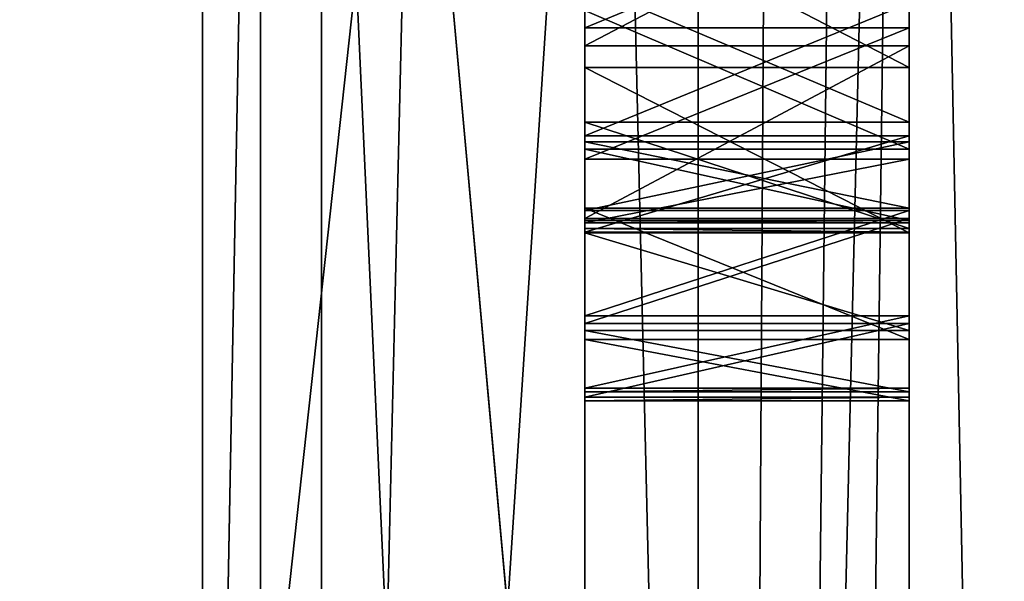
# Model space of a CAD drawing. Header units: millimetres. Extents: x -75 to 0, y -130 to 133.
# Tile 90 of 121: x -31.774 to -31.471, y 39.168 to 39.341. Entities that reach past the tile are written whole.
import ezdxf

# ---------------------------------------------------------------- set-up
doc = ezdxf.new("R2010")
doc.units = ezdxf.units.MM
doc.header["$LTSCALE"] = 65.185185
for name, color, linetype in [('139', 7, 'CONTINUOUS'), ('140', 7, 'CONTINUOUS'), ('141', 7, 'CONTINUOUS'), ('142', 7, 'CONTINUOUS'), ('143', 7, 'CONTINUOUS'), ('144', 7, 'CONTINUOUS'), ('145', 7, 'CONTINUOUS'), ('146', 7, 'CONTINUOUS'), ('147', 7, 'CONTINUOUS'), ('148', 7, 'CONTINUOUS'), ('149', 7, 'CONTINUOUS'), ('150', 7, 'CONTINUOUS'), ('151', 7, 'CONTINUOUS'), ('152', 7, 'CONTINUOUS'), ('153', 7, 'CONTINUOUS'), ('154', 7, 'CONTINUOUS'), ('173', 7, 'CONTINUOUS'), ('174', 7, 'CONTINUOUS'), ('175', 7, 'CONTINUOUS'), ('176', 7, 'CONTINUOUS'), ('177', 7, 'CONTINUOUS'), ('180', 7, 'CONTINUOUS'), ('181', 7, 'CONTINUOUS'), ('182', 7, 'CONTINUOUS'), ('183', 7, 'CONTINUOUS'), ('184', 7, 'CONTINUOUS'), ('185', 7, 'CONTINUOUS'), ('23', 7, 'CONTINUOUS'), ('24', 7, 'CONTINUOUS'), ('28', 7, 'CONTINUOUS'), ('31', 7, 'CONTINUOUS'), ('321', 7, 'CONTINUOUS'), ('323', 7, 'CONTINUOUS'), ('328', 7, 'CONTINUOUS'), ('329', 7, 'CONTINUOUS'), ('33', 7, 'CONTINUOUS'), ('338', 7, 'CONTINUOUS'), ('339', 7, 'CONTINUOUS'), ('34', 7, 'CONTINUOUS'), ('347', 7, 'CONTINUOUS'), ('35', 7, 'CONTINUOUS'), ('36', 7, 'CONTINUOUS'), ('37', 7, 'CONTINUOUS'), ('38', 7, 'CONTINUOUS'), ('39', 7, 'CONTINUOUS'), ('40', 7, 'CONTINUOUS'), ('43', 7, 'CONTINUOUS'), ('44', 7, 'CONTINUOUS')]:
    doc.layers.add(name, color=color, linetype=linetype)

msp = doc.modelspace()

# ---------------------------------------------------------------- linework, layer by layer
at = {"layer": '139', "linetype": 'CONTINUOUS'}
for points in [[(-31.5, 39.38556, -16.33848), (-31.5, 39.33313, -16.34725), (-31.6, 39.33313, -16.34725), (-31.5, 39.38556, -16.33848)], [(-31.6, 39.38556, -16.33848), (-31.5, 39.38556, -16.33848), (-31.6, 39.33313, -16.34725), (-31.6, 39.38556, -16.33848)]]:
    msp.add_3dface(points, dxfattribs=at)
at = {"layer": '140', "linetype": 'CONTINUOUS'}
for points in [[(-31.5, 39.33313, -16.34725), (-31.5, 39.27994, -16.37729), (-31.6, 39.27994, -16.37729), (-31.5, 39.33313, -16.34725)], [(-31.6, 39.33313, -16.34725), (-31.5, 39.33313, -16.34725), (-31.6, 39.27994, -16.37729), (-31.6, 39.33313, -16.34725)]]:
    msp.add_3dface(points, dxfattribs=at)
at = {"layer": '141', "linetype": 'CONTINUOUS'}
for points in [[(-31.5, 39.27994, -16.37729), (-31.5, 39.24757, -16.40807), (-31.6, 39.24757, -16.40807), (-31.5, 39.27994, -16.37729)], [(-31.6, 39.27994, -16.37729), (-31.5, 39.27994, -16.37729), (-31.6, 39.24757, -16.40807), (-31.6, 39.27994, -16.37729)]]:
    msp.add_3dface(points, dxfattribs=at)
at = {"layer": '142', "linetype": 'CONTINUOUS'}
for points in [[(-31.5, 39.24757, -16.40807), (-31.5, 39.22486, -16.46049), (-31.6, 39.22486, -16.46049), (-31.5, 39.24757, -16.40807)], [(-31.6, 39.24757, -16.40807), (-31.5, 39.24757, -16.40807), (-31.6, 39.22486, -16.46049), (-31.6, 39.24757, -16.40807)]]:
    msp.add_3dface(points, dxfattribs=at)
at = {"layer": '143', "linetype": 'CONTINUOUS'}
for points in [[(-31.5, 39.22486, -16.46049), (-31.5, 39.22372, -16.49238), (-31.6, 39.22372, -16.49238), (-31.5, 39.22486, -16.46049)], [(-31.6, 39.22486, -16.46049), (-31.5, 39.22486, -16.46049), (-31.6, 39.22372, -16.49238), (-31.6, 39.22486, -16.46049)]]:
    msp.add_3dface(points, dxfattribs=at)
at = {"layer": '144', "linetype": 'CONTINUOUS'}
for points in [[(-31.5, 39.22372, -16.49238), (-31.5, 39.24264, -16.54628), (-31.6, 39.24264, -16.54628), (-31.5, 39.22372, -16.49238)], [(-31.6, 39.22372, -16.49238), (-31.5, 39.22372, -16.49238), (-31.6, 39.24264, -16.54628), (-31.6, 39.22372, -16.49238)]]:
    msp.add_3dface(points, dxfattribs=at)
at = {"layer": '145', "linetype": 'CONTINUOUS'}
for points in [[(-31.5, 39.24264, -16.54628), (-31.5, 39.28314, -16.57966), (-31.6, 39.28314, -16.57966), (-31.5, 39.24264, -16.54628)], [(-31.6, 39.24264, -16.54628), (-31.5, 39.24264, -16.54628), (-31.6, 39.28314, -16.57966), (-31.6, 39.24264, -16.54628)]]:
    msp.add_3dface(points, dxfattribs=at)
at = {"layer": '146', "linetype": 'CONTINUOUS'}
for points in [[(-31.5, 39.28314, -16.57966), (-31.5, 39.30358, -16.59104), (-31.6, 39.30358, -16.59104), (-31.5, 39.28314, -16.57966)], [(-31.6, 39.28314, -16.57966), (-31.5, 39.28314, -16.57966), (-31.6, 39.30358, -16.59104), (-31.6, 39.28314, -16.57966)]]:
    msp.add_3dface(points, dxfattribs=at)
at = {"layer": '147', "linetype": 'CONTINUOUS'}
for points in [[(-31.5, 39.30358, -16.59104), (-31.5, 39.28238, -16.60092), (-31.6, 39.28238, -16.60092), (-31.5, 39.30358, -16.59104)], [(-31.6, 39.30358, -16.59104), (-31.5, 39.30358, -16.59104), (-31.6, 39.28238, -16.60092), (-31.6, 39.30358, -16.59104)]]:
    msp.add_3dface(points, dxfattribs=at)
at = {"layer": '148', "linetype": 'CONTINUOUS'}
for points in [[(-31.5, 39.28238, -16.60092), (-31.5, 39.25001, -16.6317), (-31.6, 39.25001, -16.6317), (-31.5, 39.28238, -16.60092)], [(-31.6, 39.28238, -16.60092), (-31.5, 39.28238, -16.60092), (-31.6, 39.25001, -16.6317), (-31.6, 39.28238, -16.60092)]]:
    msp.add_3dface(points, dxfattribs=at)
at = {"layer": '149', "linetype": 'CONTINUOUS'}
for points in [[(-31.5, 39.25001, -16.6317), (-31.5, 39.22768, -16.67349), (-31.6, 39.22768, -16.67349), (-31.5, 39.25001, -16.6317)], [(-31.6, 39.25001, -16.6317), (-31.5, 39.25001, -16.6317), (-31.6, 39.22768, -16.67349), (-31.6, 39.25001, -16.6317)]]:
    msp.add_3dface(points, dxfattribs=at)
at = {"layer": '150', "linetype": 'CONTINUOUS'}
for points in [[(-31.5, 39.22768, -16.67349), (-31.5, 39.22654, -16.70538), (-31.6, 39.22654, -16.70538), (-31.5, 39.22768, -16.67349)], [(-31.6, 39.22768, -16.67349), (-31.5, 39.22768, -16.67349), (-31.6, 39.22654, -16.70538), (-31.6, 39.22768, -16.67349)]]:
    msp.add_3dface(points, dxfattribs=at)
at = {"layer": '151', "linetype": 'CONTINUOUS'}
for points in [[(-31.5, 39.22654, -16.70538), (-31.5, 39.24546, -16.75928), (-31.6, 39.24546, -16.75928), (-31.5, 39.22654, -16.70538)], [(-31.6, 39.22654, -16.70538), (-31.5, 39.22654, -16.70538), (-31.6, 39.24546, -16.75928), (-31.6, 39.22654, -16.70538)]]:
    msp.add_3dface(points, dxfattribs=at)
at = {"layer": '152', "linetype": 'CONTINUOUS'}
for points in [[(-31.5, 39.24546, -16.75928), (-31.5, 39.27555, -16.79229), (-31.6, 39.27555, -16.79229), (-31.5, 39.24546, -16.75928)], [(-31.6, 39.24546, -16.75928), (-31.5, 39.24546, -16.75928), (-31.6, 39.27555, -16.79229), (-31.6, 39.24546, -16.75928)]]:
    msp.add_3dface(points, dxfattribs=at)
at = {"layer": '153', "linetype": 'CONTINUOUS'}
for points in [[(-31.5, 39.27555, -16.79229), (-31.5, 39.32646, -16.82604), (-31.6, 39.32646, -16.82604), (-31.5, 39.27555, -16.79229)], [(-31.6, 39.27555, -16.79229), (-31.5, 39.27555, -16.79229), (-31.6, 39.32646, -16.82604), (-31.6, 39.27555, -16.79229)]]:
    msp.add_3dface(points, dxfattribs=at)
at = {"layer": '154', "linetype": 'CONTINUOUS'}
for points in [[(-31.5, 39.32646, -16.82604), (-31.5, 39.37814, -16.83853), (-31.6, 39.37814, -16.83853), (-31.5, 39.32646, -16.82604)], [(-31.6, 39.32646, -16.82604), (-31.5, 39.32646, -16.82604), (-31.6, 39.37814, -16.83853), (-31.6, 39.32646, -16.82604)]]:
    msp.add_3dface(points, dxfattribs=at)
at = {"layer": '173', "linetype": 'CONTINUOUS'}
for points in [[(-31.6, 39.34636, -16.56063), (-31.5, 39.34636, -16.56063), (-31.6, 39.30548, -16.53788), (-31.6, 39.34636, -16.56063)], [(-31.6, 39.30548, -16.53788), (-31.5, 39.34636, -16.56063), (-31.5, 39.30548, -16.53788), (-31.6, 39.30548, -16.53788)]]:
    msp.add_3dface(points, dxfattribs=at)
at = {"layer": '174', "linetype": 'CONTINUOUS'}
for points in [[(-31.6, 39.30548, -16.53788), (-31.5, 39.30548, -16.53788), (-31.6, 39.27577, -16.49424), (-31.6, 39.30548, -16.53788)], [(-31.6, 39.27577, -16.49424), (-31.5, 39.30548, -16.53788), (-31.5, 39.27577, -16.49424), (-31.6, 39.27577, -16.49424)]]:
    msp.add_3dface(points, dxfattribs=at)
at = {"layer": '175', "linetype": 'CONTINUOUS'}
for points in [[(-31.6, 39.27577, -16.49424), (-31.5, 39.27577, -16.49424), (-31.6, 39.27691, -16.46234), (-31.6, 39.27577, -16.49424)], [(-31.6, 39.27691, -16.46234), (-31.5, 39.27577, -16.49424), (-31.5, 39.27691, -16.46234), (-31.6, 39.27691, -16.46234)]]:
    msp.add_3dface(points, dxfattribs=at)
at = {"layer": '176', "linetype": 'CONTINUOUS'}
for points in [[(-31.6, 39.27691, -16.46234), (-31.5, 39.27691, -16.46234), (-31.6, 39.30965, -16.42093), (-31.6, 39.27691, -16.46234)], [(-31.6, 39.30965, -16.42093), (-31.5, 39.27691, -16.46234), (-31.5, 39.30965, -16.42093), (-31.6, 39.30965, -16.42093)]]:
    msp.add_3dface(points, dxfattribs=at)
at = {"layer": '177', "linetype": 'CONTINUOUS'}
for points in [[(-31.6, 39.30965, -16.42093), (-31.5, 39.30965, -16.42093), (-31.6, 39.35205, -16.40115), (-31.6, 39.30965, -16.42093)], [(-31.6, 39.35205, -16.40115), (-31.5, 39.30965, -16.42093), (-31.5, 39.35205, -16.40115), (-31.6, 39.35205, -16.40115)]]:
    msp.add_3dface(points, dxfattribs=at)
at = {"layer": '180', "linetype": 'CONTINUOUS'}
for points in [[(-31.6, 39.38003, -16.78538), (-31.5, 39.38003, -16.78538), (-31.6, 39.33877, -16.77326), (-31.6, 39.38003, -16.78538)], [(-31.6, 39.33877, -16.77326), (-31.5, 39.38003, -16.78538), (-31.5, 39.33877, -16.77326), (-31.6, 39.33877, -16.77326)]]:
    msp.add_3dface(points, dxfattribs=at)
at = {"layer": '181', "linetype": 'CONTINUOUS'}
for points in [[(-31.6, 39.33877, -16.77326), (-31.5, 39.33877, -16.77326), (-31.6, 39.29827, -16.73988), (-31.6, 39.33877, -16.77326)], [(-31.6, 39.29827, -16.73988), (-31.5, 39.33877, -16.77326), (-31.5, 39.29827, -16.73988), (-31.6, 39.29827, -16.73988)]]:
    msp.add_3dface(points, dxfattribs=at)
at = {"layer": '182', "linetype": 'CONTINUOUS'}
for points in [[(-31.6, 39.29827, -16.73988), (-31.5, 39.29827, -16.73988), (-31.6, 39.27859, -16.70724), (-31.6, 39.29827, -16.73988)], [(-31.6, 39.27859, -16.70724), (-31.5, 39.29827, -16.73988), (-31.5, 39.27859, -16.70724), (-31.6, 39.27859, -16.70724)]]:
    msp.add_3dface(points, dxfattribs=at)
at = {"layer": '183', "linetype": 'CONTINUOUS'}
for points in [[(-31.6, 39.27859, -16.70724), (-31.5, 39.27859, -16.70724), (-31.6, 39.27935, -16.68598), (-31.6, 39.27859, -16.70724)], [(-31.6, 39.27935, -16.68598), (-31.5, 39.27859, -16.70724), (-31.5, 39.27935, -16.68598), (-31.6, 39.27935, -16.68598)]]:
    msp.add_3dface(points, dxfattribs=at)
at = {"layer": '184', "linetype": 'CONTINUOUS'}
for points in [[(-31.6, 39.27935, -16.68598), (-31.5, 39.27935, -16.68598), (-31.6, 39.30131, -16.65483), (-31.6, 39.27935, -16.68598)], [(-31.6, 39.30131, -16.65483), (-31.5, 39.27935, -16.68598), (-31.5, 39.30131, -16.65483), (-31.6, 39.30131, -16.65483)]]:
    msp.add_3dface(points, dxfattribs=at)
at = {"layer": '185', "linetype": 'CONTINUOUS'}
for points in [[(-31.6, 39.30131, -16.65483), (-31.5, 39.30131, -16.65483), (-31.6, 39.34408, -16.62442), (-31.6, 39.30131, -16.65483)], [(-31.6, 39.34408, -16.62442), (-31.5, 39.30131, -16.65483), (-31.5, 39.34408, -16.62442), (-31.6, 39.34408, -16.62442)]]:
    msp.add_3dface(points, dxfattribs=at)
at = {"layer": '23', "linetype": 'CONTINUOUS'}
for points in [[(-31.5, 41.4706, -19.82789), (-31.5, 40, -20.15), (-31.5, 36.04793, -19.48561), (-31.5, 41.4706, -19.82789)], [(-31.5, 36.04793, 19.48561), (-31.5, 40, 20.15), (-31.5, 41.4706, 19.82789), (-31.5, 36.04793, 19.48561)], [(-31.5, 35.98747, -18.34398), (-31.5, 40, -18.5), (-31.5, 41.0462, -18.74853), (-31.5, 35.98747, -18.34398)], [(-31.5, 41.0462, 18.74853), (-31.5, 40, 18.5), (-31.5, 35.98747, 18.34398), (-31.5, 41.0462, 18.74853)], [(-31.5, 40, -20.15), (-31.5, 34.79372, -19.46579), (-31.5, 36.04793, -19.48561), (-31.5, 40, -20.15)], [(-31.5, 34.79371, 19.46579), (-31.5, 40, 20.15), (-31.5, 36.04793, 19.48561), (-31.5, 34.79371, 19.46579)], [(-31.5, 35.21043, -17.86926), (-31.5, 40, -18.5), (-31.5, 35.98747, -18.34398), (-31.5, 35.21043, -17.86926)], [(-31.5, 40, 18.5), (-31.5, 35.21043, 17.86926), (-31.5, 35.98747, 18.34398), (-31.5, 40, 18.5)]]:
    msp.add_3dface(points, dxfattribs=at)
at = {"layer": '24', "linetype": 'CONTINUOUS'}
for points in [[(-31.5, 34.79372, -19.46579), (-31.5, 40, -20.15), (-31.3, 29.825, -17.62362), (-31.5, 34.79372, -19.46579)], [(-31.3, 29.825, -17.62362), (-31.5, 40, -20.15), (-31.44142, 40, -20.29142), (-31.3, 29.825, -17.62362)], [(-31.5, 40, 20.15), (-31.5, 34.79371, 19.46579), (-31.44142, 40, 20.29142), (-31.5, 40, 20.15)], [(-31.5, 34.79371, 19.46579), (-31.5, 29.9317, 17.45428), (-31.3, 40, 20.35), (-31.5, 34.79371, 19.46579)], [(-31.5, 34.79371, 19.46579), (-31.3, 40, 20.35), (-31.44142, 40, 20.29142), (-31.5, 34.79371, 19.46579)], [(-31.3, 40, 20.35), (-31.5, 29.9317, 17.45428), (-31.3, 29.825, 17.62362), (-31.3, 40, 20.35)]]:
    msp.add_3dface(points, dxfattribs=at)
at = {"layer": '28', "linetype": 'CONTINUOUS'}
for points in [[(-31.5, 40, -18.5), (-31.5, 35.21043, -17.86926), (-30.8, 40, -17.8), (-31.5, 40, -18.5)], [(-30.8, 40, -17.8), (-31.5, 35.21043, -17.86926), (-30.79999, 35.39035, -17.19276), (-30.8, 40, -17.8)], [(-31.5, 35.21043, 17.86926), (-31.5, 40, 18.5), (-30.79999, 35.39034, 17.19276), (-31.5, 35.21043, 17.86926)], [(-31.5, 40, 18.5), (-30.8, 40, 17.8), (-30.79999, 35.39034, 17.19276), (-31.5, 40, 18.5)]]:
    msp.add_3dface(points, dxfattribs=at)
at = {"layer": '31', "linetype": 'CONTINUOUS'}
for points in [[(-31.71787, 38.74756, -20.04246), (-41.5, 40, -16.77051), (-31.71787, 48.56057, -18.1655), (-31.71787, 38.74756, -20.04246)], [(-41.5, 31.61461, -14.52362), (-41.5, 40, -16.77051), (-31.71787, 38.74756, -20.04246), (-41.5, 31.61461, -14.52362)]]:
    msp.add_3dface(points, dxfattribs=at)
at = {"layer": '321', "linetype": 'CONTINUOUS'}
for points in [[(-32.45359, 40, -15.62679), (-32.45359, 32.1866, -13.5332), (-31.6, 40, -16.11962), (-32.45359, 40, -15.62679)], [(-31.6, 40, -16.11962), (-32.45359, 32.1866, -13.5332), (-31.6, 31.94019, -13.96), (-31.6, 40, -16.11962)]]:
    msp.add_3dface(points, dxfattribs=at)
at = {"layer": '323', "linetype": 'CONTINUOUS'}
for points in [[(-32.45359, 32.1866, 13.5332), (-32.45359, 40, 15.62679), (-31.6, 31.94019, 13.96), (-32.45359, 32.1866, 13.5332)], [(-31.6, 31.94019, 13.96), (-32.45359, 40, 15.62679), (-31.6, 40, 16.11962), (-31.6, 31.94019, 13.96)]]:
    msp.add_3dface(points, dxfattribs=at)
at = {"layer": '328', "linetype": 'CONTINUOUS'}
for points in [[(-31.5, 35.78164, -15.73726), (-31.5, 40, -16.29282), (-31.6, 31.94019, -13.96), (-31.5, 35.78164, -15.73726)], [(-31.5, 40, -16.29282), (-31.6, 40, -16.11962), (-31.6, 31.94019, -13.96), (-31.5, 40, -16.29282)]]:
    msp.add_3dface(points, dxfattribs=at)
at = {"layer": '329', "linetype": 'CONTINUOUS'}
for points in [[(-31.5, 40, 16.29282), (-31.5, 35.78164, 15.73726), (-31.6, 40, 16.11962), (-31.5, 40, 16.29282)], [(-31.5, 35.78164, 15.73726), (-31.6, 31.94019, 13.96), (-31.6, 40, 16.11962), (-31.5, 35.78164, 15.73726)]]:
    msp.add_3dface(points, dxfattribs=at)
at = {"layer": '33', "linetype": 'CONTINUOUS'}
for points in [[(-31.71787, 48.56057, 18.1655), (-41.5, 40, 16.77051), (-31.71787, 38.74756, 20.04246), (-31.71787, 48.56057, 18.1655)], [(-41.5, 40, 16.77051), (-41.5, 31.61461, 14.52362), (-31.71787, 38.74756, 20.04246), (-41.5, 40, 16.77051)]]:
    msp.add_3dface(points, dxfattribs=at)
at = {"layer": '338', "linetype": 'CONTINUOUS'}
for points in [[(-31.5, 39.30965, -16.42093), (-31.5, 39.34636, -16.56063), (-31.5, 39.35205, -16.40115), (-31.5, 39.30965, -16.42093)], [(-31.5, 39.30548, -16.53788), (-31.5, 39.34636, -16.56063), (-31.5, 39.30965, -16.42093), (-31.5, 39.30548, -16.53788)], [(-31.5, 39.27691, -16.46234), (-31.5, 39.30548, -16.53788), (-31.5, 39.30965, -16.42093), (-31.5, 39.27691, -16.46234)], [(-31.5, 39.27577, -16.49424), (-31.5, 39.30548, -16.53788), (-31.5, 39.27691, -16.46234), (-31.5, 39.27577, -16.49424)]]:
    msp.add_3dface(points, dxfattribs=at)
at = {"layer": '339', "linetype": 'CONTINUOUS'}
for points in [[(-31.5, 39.33877, -16.77326), (-31.5, 39.38003, -16.78538), (-31.5, 39.34408, -16.62442), (-31.5, 39.33877, -16.77326)], [(-31.5, 39.30131, -16.65483), (-31.5, 39.33877, -16.77326), (-31.5, 39.34408, -16.62442), (-31.5, 39.30131, -16.65483)], [(-31.5, 39.29827, -16.73988), (-31.5, 39.33877, -16.77326), (-31.5, 39.30131, -16.65483), (-31.5, 39.29827, -16.73988)], [(-31.5, 39.27935, -16.68598), (-31.5, 39.29827, -16.73988), (-31.5, 39.30131, -16.65483), (-31.5, 39.27935, -16.68598)], [(-31.5, 39.27859, -16.70724), (-31.5, 39.29827, -16.73988), (-31.5, 39.27935, -16.68598), (-31.5, 39.27859, -16.70724)]]:
    msp.add_3dface(points, dxfattribs=at)
at = {"layer": '34', "linetype": 'CONTINUOUS'}
for points in [[(-31.68118, 38.28613, -18.49936), (-31.68118, 47.24209, -17.10894), (-36.61021, 40, -17.48848), (-31.68118, 38.28613, -18.49936)], [(-36.61021, 31.25576, -15.14547), (-31.68118, 38.28613, -18.49936), (-36.61021, 40, -17.48848), (-36.61021, 31.25576, -15.14547)]]:
    msp.add_3dface(points, dxfattribs=at)
at = {"layer": '347', "linetype": 'CONTINUOUS'}
for points in [[(-31.6, 39.5506, -16.38695), (-31.6, 39.49969, -16.3532), (-31.6, 39.27994, -16.37729), (-31.6, 39.5506, -16.38695)], [(-31.6, 39.5506, -16.38695), (-31.6, 39.27994, -16.37729), (-31.6, 39.39407, -16.39201), (-31.6, 39.5506, -16.38695)], [(-31.6, 39.51178, -16.59847), (-31.6, 39.53298, -16.58858), (-31.6, 39.30358, -16.59104), (-31.6, 39.51178, -16.59847)], [(-31.6, 39.53298, -16.58858), (-31.6, 39.28314, -16.57966), (-31.6, 39.30358, -16.59104), (-31.6, 39.53298, -16.58858)], [(-31.6, 39.28314, -16.57966), (-31.6, 39.53298, -16.58858), (-31.6, 39.42926, -16.57423), (-31.6, 39.28314, -16.57966)], [(-31.6, 39.51178, -16.59847), (-31.6, 39.28238, -16.60092), (-31.6, 39.53222, -16.60984), (-31.6, 39.51178, -16.59847)], [(-31.6, 39.53222, -16.60984), (-31.6, 39.28238, -16.60092), (-31.6, 39.3861, -16.61527), (-31.6, 39.53222, -16.60984)], [(-31.6, 39.27555, -16.79229), (-31.6, 39.32646, -16.82604), (-31.6, 39.52539, -16.80121), (-31.6, 39.27555, -16.79229)], [(-31.6, 39.27555, -16.79229), (-31.6, 39.52539, -16.80121), (-31.6, 39.42167, -16.78686), (-31.6, 39.27555, -16.79229)], [(-31.6, 39.32646, -16.82604), (-31.6, 39.4722, -16.83125), (-31.6, 39.52539, -16.80121), (-31.6, 39.32646, -16.82604)], [(-31.6, 39.51178, -16.59847), (-31.6, 39.30358, -16.59104), (-31.6, 39.28238, -16.60092), (-31.6, 39.51178, -16.59847)], [(-31.6, 39.49969, -16.3532), (-31.6, 39.44802, -16.34071), (-31.6, 39.33313, -16.34725), (-31.6, 39.49969, -16.3532)], [(-31.6, 39.49969, -16.3532), (-31.6, 39.33313, -16.34725), (-31.6, 39.27994, -16.37729), (-31.6, 39.49969, -16.3532)], [(-31.6, 39.32646, -16.82604), (-31.6, 39.37814, -16.83853), (-31.6, 39.4722, -16.83125), (-31.6, 39.32646, -16.82604)], [(-31.6, 39.44802, -16.34071), (-31.6, 39.38556, -16.33848), (-31.6, 39.33313, -16.34725), (-31.6, 39.44802, -16.34071)], [(-31.6, 39.28314, -16.57966), (-31.6, 39.42926, -16.57423), (-31.6, 39.38762, -16.57275), (-31.6, 39.28314, -16.57966)], [(-31.6, 39.38003, -16.78538), (-31.6, 39.27555, -16.79229), (-31.6, 39.42167, -16.78686), (-31.6, 39.38003, -16.78538)], [(-31.6, 39.27994, -16.37729), (-31.6, 39.24757, -16.40807), (-31.6, 39.39407, -16.39201), (-31.6, 39.27994, -16.37729)], [(-31.6, 39.24757, -16.40807), (-31.6, 39.35205, -16.40115), (-31.6, 39.39407, -16.39201), (-31.6, 39.24757, -16.40807)], [(-31.6, 39.28314, -16.57966), (-31.6, 39.38762, -16.57275), (-31.6, 39.34636, -16.56063), (-31.6, 39.28314, -16.57966)], [(-31.6, 39.28238, -16.60092), (-31.6, 39.25001, -16.6317), (-31.6, 39.3861, -16.61527), (-31.6, 39.28238, -16.60092)], [(-31.6, 39.25001, -16.6317), (-31.6, 39.34408, -16.62442), (-31.6, 39.3861, -16.61527), (-31.6, 39.25001, -16.6317)], [(-31.6, 39.27555, -16.79229), (-31.6, 39.38003, -16.78538), (-31.6, 39.33877, -16.77326), (-31.6, 39.27555, -16.79229)], [(-31.6, 39.24757, -16.40807), (-31.6, 39.30965, -16.42093), (-31.6, 39.35205, -16.40115), (-31.6, 39.24757, -16.40807)], [(-31.6, 39.24264, -16.54628), (-31.6, 39.28314, -16.57966), (-31.6, 39.34636, -16.56063), (-31.6, 39.24264, -16.54628)], [(-31.6, 39.24264, -16.54628), (-31.6, 39.34636, -16.56063), (-31.6, 39.30548, -16.53788), (-31.6, 39.24264, -16.54628)], [(-31.6, 39.25001, -16.6317), (-31.6, 39.30131, -16.65483), (-31.6, 39.34408, -16.62442), (-31.6, 39.25001, -16.6317)], [(-31.6, 39.24546, -16.75928), (-31.6, 39.27555, -16.79229), (-31.6, 39.33877, -16.77326), (-31.6, 39.24546, -16.75928)], [(-31.6, 39.24546, -16.75928), (-31.6, 39.33877, -16.77326), (-31.6, 39.29827, -16.73988), (-31.6, 39.24546, -16.75928)], [(-31.6, 39.24757, -16.40807), (-31.6, 39.22486, -16.46049), (-31.6, 39.30965, -16.42093), (-31.6, 39.24757, -16.40807)], [(-31.6, 39.22486, -16.46049), (-31.6, 39.27691, -16.46234), (-31.6, 39.30965, -16.42093), (-31.6, 39.22486, -16.46049)], [(-31.6, 39.24264, -16.54628), (-31.6, 39.30548, -16.53788), (-31.6, 39.27577, -16.49424), (-31.6, 39.24264, -16.54628)], [(-31.6, 39.25001, -16.6317), (-31.6, 39.22768, -16.67349), (-31.6, 39.30131, -16.65483), (-31.6, 39.25001, -16.6317)], [(-31.6, 39.22768, -16.67349), (-31.6, 39.27935, -16.68598), (-31.6, 39.30131, -16.65483), (-31.6, 39.22768, -16.67349)], [(-31.6, 39.24546, -16.75928), (-31.6, 39.29827, -16.73988), (-31.6, 39.27859, -16.70724), (-31.6, 39.24546, -16.75928)], [(-31.6, 39.22768, -16.67349), (-31.6, 39.22654, -16.70538), (-31.6, 39.27935, -16.68598), (-31.6, 39.22768, -16.67349)], [(-31.6, 39.22654, -16.70538), (-31.6, 39.27859, -16.70724), (-31.6, 39.27935, -16.68598), (-31.6, 39.22654, -16.70538)], [(-31.6, 39.22654, -16.70538), (-31.6, 39.24546, -16.75928), (-31.6, 39.27859, -16.70724), (-31.6, 39.22654, -16.70538)], [(-31.6, 39.22486, -16.46049), (-31.6, 39.22372, -16.49238), (-31.6, 39.27691, -16.46234), (-31.6, 39.22486, -16.46049)], [(-31.6, 39.22372, -16.49238), (-31.6, 39.27577, -16.49424), (-31.6, 39.27691, -16.46234), (-31.6, 39.22372, -16.49238)], [(-31.6, 39.22372, -16.49238), (-31.6, 39.24264, -16.54628), (-31.6, 39.27577, -16.49424), (-31.6, 39.22372, -16.49238)]]:
    msp.add_3dface(points, dxfattribs=at)
at = {"layer": '35', "linetype": 'CONTINUOUS'}
for points in [[(-31.7, 40, -17.1), (-31.7, 31.45, -14.80903), (-36.5433, 40, -17.1), (-31.7, 40, -17.1)], [(-36.5433, 40, -17.1), (-31.7, 31.45, -14.80903), (-36.5433, 31.45, -14.80903), (-36.5433, 40, -17.1)]]:
    msp.add_3dface(points, dxfattribs=at)
at = {"layer": '36', "linetype": 'CONTINUOUS'}
for points in [[(-31.5, 37.79332, -16.75531), (-31.5, 40, -16.9), (-31.5, 39.37814, -16.83853), (-31.5, 37.79332, -16.75531)], [(-31.5, 40, 16.9), (-31.5, 37.79332, 16.75531), (-31.5, 39.56776, 16.84472), (-31.5, 40, 16.9)], [(-31.5, 35.78164, 15.73726), (-31.5, 40, 16.29282), (-31.5, 39.45843, 16.34106), (-31.5, 35.78164, 15.73726)], [(-31.5, 40, -16.29282), (-31.5, 35.78164, -15.73726), (-31.5, 39.75001, -16.34809), (-31.5, 40, -16.29282)], [(-31.5, 35.78164, -15.73726), (-31.5, 39.68752, -16.34713), (-31.5, 39.75001, -16.34809), (-31.5, 35.78164, -15.73726)], [(-31.5, 39.68752, -16.34713), (-31.5, 35.78164, -15.73726), (-31.5, 39.44802, -16.34071), (-31.5, 39.68752, -16.34713)], [(-31.5, 39.56776, 16.84472), (-31.5, 37.79332, 16.75531), (-31.5, 39.51604, 16.83246), (-31.5, 39.56776, 16.84472)], [(-31.5, 39.51604, 16.83246), (-31.5, 37.79332, 16.75531), (-31.5, 39.47506, 16.80989), (-31.5, 39.51604, 16.83246)], [(-31.5, 39.47506, 16.80989), (-31.5, 37.79332, 16.75531), (-31.5, 39.45523, 16.77734), (-31.5, 39.47506, 16.80989)], [(-31.5, 37.79332, 16.75531), (-31.5, 35.78164, 15.73726), (-31.5, 39.45843, 16.34106), (-31.5, 37.79332, 16.75531)], [(-31.5, 39.34502, 16.63553), (-31.5, 37.79332, 16.75531), (-31.5, 39.45843, 16.34106), (-31.5, 39.34502, 16.63553)], [(-31.5, 39.45523, 16.77734), (-31.5, 37.79332, 16.75531), (-31.5, 39.44581, 16.74512), (-31.5, 39.45523, 16.77734)], [(-31.5, 39.44802, -16.34071), (-31.5, 35.78164, -15.73726), (-31.5, 39.38556, -16.33848), (-31.5, 39.44802, -16.34071)], [(-31.5, 39.44581, 16.74512), (-31.5, 37.79332, 16.75531), (-31.5, 39.34369, 16.67807), (-31.5, 39.44581, 16.74512)], [(-31.5, 39.38556, -16.33848), (-31.5, 35.78164, -15.73726), (-31.5, 39.33313, -16.34725), (-31.5, 39.38556, -16.33848)], [(-31.5, 39.32646, -16.82604), (-31.5, 37.79332, -16.75531), (-31.5, 39.37814, -16.83853), (-31.5, 39.32646, -16.82604)], [(-31.5, 39.34369, 16.67807), (-31.5, 37.79332, 16.75531), (-31.5, 39.34502, 16.63553), (-31.5, 39.34369, 16.67807)], [(-31.5, 39.33313, -16.34725), (-31.5, 35.78164, -15.73726), (-31.5, 39.27994, -16.37729), (-31.5, 39.33313, -16.34725)], [(-31.5, 39.27555, -16.79229), (-31.5, 37.79332, -16.75531), (-31.5, 39.32646, -16.82604), (-31.5, 39.27555, -16.79229)], [(-31.5, 39.30358, -16.59104), (-31.5, 39.28314, -16.57966), (-31.5, 39.28238, -16.60092), (-31.5, 39.30358, -16.59104)], [(-31.5, 39.28314, -16.57966), (-31.5, 39.24264, -16.54628), (-31.5, 39.28238, -16.60092), (-31.5, 39.28314, -16.57966)], [(-31.5, 39.28238, -16.60092), (-31.5, 39.24264, -16.54628), (-31.5, 39.25001, -16.6317), (-31.5, 39.28238, -16.60092)], [(-31.5, 39.27994, -16.37729), (-31.5, 35.78164, -15.73726), (-31.5, 39.24757, -16.40807), (-31.5, 39.27994, -16.37729)], [(-31.5, 39.24546, -16.75928), (-31.5, 37.79332, -16.75531), (-31.5, 39.27555, -16.79229), (-31.5, 39.24546, -16.75928)], [(-31.5, 39.25001, -16.6317), (-31.5, 39.24264, -16.54628), (-31.5, 39.22768, -16.67349), (-31.5, 39.25001, -16.6317)], [(-31.5, 39.24757, -16.40807), (-31.5, 35.78164, -15.73726), (-31.5, 39.22486, -16.46049), (-31.5, 39.24757, -16.40807)], [(-31.5, 39.22654, -16.70538), (-31.5, 37.79332, -16.75531), (-31.5, 39.24546, -16.75928), (-31.5, 39.22654, -16.70538)], [(-31.5, 39.24264, -16.54628), (-31.5, 39.22372, -16.49238), (-31.5, 39.22768, -16.67349), (-31.5, 39.24264, -16.54628)], [(-31.5, 39.22768, -16.67349), (-31.5, 39.22372, -16.49238), (-31.5, 39.22654, -16.70538), (-31.5, 39.22768, -16.67349)], [(-31.5, 39.22372, -16.49238), (-31.5, 37.79332, -16.75531), (-31.5, 39.22654, -16.70538), (-31.5, 39.22372, -16.49238)], [(-31.5, 39.22486, -16.46049), (-31.5, 35.78164, -15.73726), (-31.5, 39.22372, -16.49238), (-31.5, 39.22486, -16.46049)], [(-31.5, 35.78164, -15.73726), (-31.5, 37.79332, -16.75531), (-31.5, 39.22372, -16.49238), (-31.5, 35.78164, -15.73726)]]:
    msp.add_3dface(points, dxfattribs=at)
at = {"layer": '37', "linetype": 'CONTINUOUS'}
for points in [[(-31.68118, 38.28613, 18.49936), (-36.61021, 40, 17.48848), (-31.68118, 47.24209, 17.10894), (-31.68118, 38.28613, 18.49936)], [(-36.61021, 31.25576, 15.14547), (-36.61021, 40, 17.48848), (-31.68118, 38.28613, 18.49936), (-36.61021, 31.25576, 15.14547)]]:
    msp.add_3dface(points, dxfattribs=at)
at = {"layer": '38', "linetype": 'CONTINUOUS'}
for points in [[(-31.7, 31.45, 14.80903), (-31.7, 40, 17.1), (-36.5433, 31.45, 14.80903), (-31.7, 31.45, 14.80903)], [(-36.5433, 31.45, 14.80903), (-31.7, 40, 17.1), (-36.5433, 40, 17.1), (-36.5433, 31.45, 14.80903)]]:
    msp.add_3dface(points, dxfattribs=at)
at = {"layer": '39', "linetype": 'CONTINUOUS'}
for points in [[(-31.71787, 38.74756, -20.04246), (-31.71787, 48.56057, -18.1655), (-31.56504, 46.84497, -18.82406), (-31.71787, 38.74756, -20.04246)], [(-31.71787, 48.56057, 18.1655), (-31.71787, 38.74756, 20.04246), (-31.56504, 46.84497, 18.82406), (-31.71787, 48.56057, 18.1655)], [(-31.71787, 38.74756, -20.04246), (-31.56504, 46.84497, -18.82406), (-31.56504, 36.02691, -19.63195), (-31.71787, 38.74756, -20.04246)], [(-31.71787, 38.74756, 20.04246), (-31.56504, 36.02691, 19.63195), (-31.56504, 46.84497, 18.82406), (-31.71787, 38.74756, 20.04246)], [(-31.56504, 46.84497, -18.82406), (-31.5, 41.4706, -19.82789), (-31.56504, 36.02691, -19.63195), (-31.56504, 46.84497, -18.82406)], [(-31.56504, 36.02691, 19.63195), (-31.5, 46.78345, 18.68937), (-31.56504, 46.84497, 18.82406), (-31.56504, 36.02691, 19.63195)], [(-31.5, 41.4706, 19.82789), (-31.5, 46.78345, 18.68937), (-31.56504, 36.02691, 19.63195), (-31.5, 41.4706, 19.82789)], [(-31.5, 41.4706, -19.82789), (-31.5, 36.04793, -19.48561), (-31.56504, 36.02691, -19.63195), (-31.5, 41.4706, -19.82789)], [(-31.5, 36.04793, 19.48561), (-31.5, 41.4706, 19.82789), (-31.56504, 36.02691, 19.63195), (-31.5, 36.04793, 19.48561)]]:
    msp.add_3dface(points, dxfattribs=at)
at = {"layer": '40', "linetype": 'CONTINUOUS'}
for points in [[(-31.5, 41.0462, 18.74853), (-31.68118, 38.28613, 18.49936), (-31.68118, 47.24209, 17.10894), (-31.5, 41.0462, 18.74853)], [(-31.5, 46.02849, -17.78368), (-31.68118, 47.24209, -17.10894), (-31.68118, 38.28613, -18.49936), (-31.5, 46.02849, -17.78368)], [(-31.5, 41.0462, -18.74853), (-31.5, 46.02849, -17.78368), (-31.68118, 38.28613, -18.49936), (-31.5, 41.0462, -18.74853)], [(-31.5, 41.0462, 18.74853), (-31.5, 35.98747, 18.34398), (-31.68118, 38.28613, 18.49936), (-31.5, 41.0462, 18.74853)], [(-31.5, 35.98747, -18.34398), (-31.5, 41.0462, -18.74853), (-31.68118, 38.28613, -18.49936), (-31.5, 35.98747, -18.34398)]]:
    msp.add_3dface(points, dxfattribs=at)
at = {"layer": '43', "linetype": 'CONTINUOUS'}
for points in [[(-31.7, 31.45, -14.80903), (-31.7, 40, -17.1), (-31.5, 35.62443, -16.32374), (-31.7, 31.45, -14.80903)], [(-31.7, 40, -17.1), (-31.5, 40, -16.9), (-31.5, 37.79332, -16.75531), (-31.7, 40, -17.1)], [(-31.7, 40, -17.1), (-31.5, 37.79332, -16.75531), (-31.5, 35.62443, -16.32374), (-31.7, 40, -17.1)]]:
    msp.add_3dface(points, dxfattribs=at)
at = {"layer": '44', "linetype": 'CONTINUOUS'}
for points in [[(-31.5, 37.79332, 16.75531), (-31.5, 40, 16.9), (-31.7, 31.45, 14.80903), (-31.5, 37.79332, 16.75531)], [(-31.5, 40, 16.9), (-31.7, 40, 17.1), (-31.7, 31.45, 14.80903), (-31.5, 40, 16.9)]]:
    msp.add_3dface(points, dxfattribs=at)

doc.saveas('drawing.dxf')
